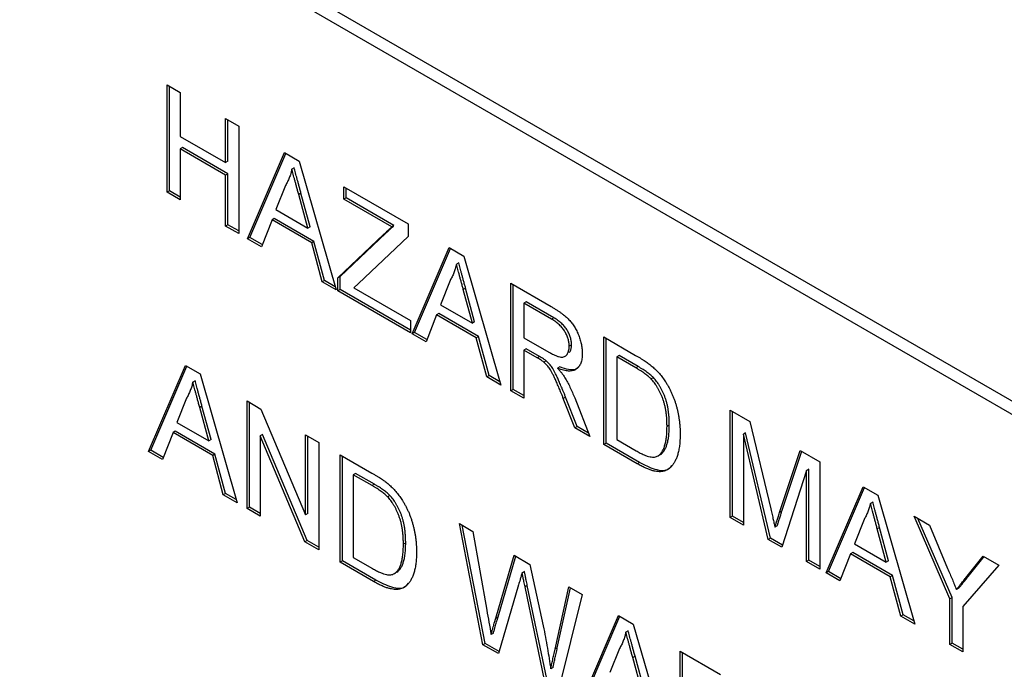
# Model space of a CAD drawing. Header units: millimetres. Extents: x 67 to 392, y 52 to 248.
# Tile 22 of 40: x 340 to 348, y 177 to 182. Entities that reach past the tile are written whole.
import ezdxf

# ---------------------------------------------------------------- set-up
doc = ezdxf.new("R2010")
doc.units = ezdxf.units.MM

msp = doc.modelspace()

# ---------------------------------------------------------------- linework, layer by layer
at = {"color": 7, "linetype": 'Continuous', "lineweight": 25}
for p, q in [((340.7872, 183.1825), (352.4615, 176.4431)), ((340.6974, 183.1307), (352.3717, 176.3912)), ((341.3037, 181.5455), (341.4061, 181.4864)), ((341.3037, 180.7066), (341.3037, 181.5455)), ((341.3217, 180.717), (341.3217, 181.5351)), ((341.4061, 181.4864), (341.4061, 181.1422)), ((341.76, 181.282), (341.8625, 181.2229)), ((341.76, 180.9379), (341.76, 181.282)), ((341.778, 180.9483), (341.778, 181.2717)), ((341.8625, 181.2229), (341.8625, 180.3841)), ((341.4061, 181.1422), (341.76, 180.9379)), ((341.4241, 181.0558), (341.4061, 181.0454)), ((341.4061, 181.0454), (341.4061, 180.6475)), ((341.76, 180.8411), (341.4061, 181.0454)), ((341.778, 180.8515), (341.4241, 181.0558)), ((341.9309, 180.3446), (342.2194, 181.0168)), ((341.9488, 180.3549), (342.2303, 181.0106)), ((342.2194, 181.0168), (342.3348, 180.9502)), ((341.778, 180.9483), (341.76, 180.9379)), ((342.2949, 180.8972), (342.2769, 180.8869)), ((342.3348, 180.9502), (342.6233, 179.9449)), ((341.778, 180.8515), (341.76, 180.8411)), ((341.76, 180.4432), (341.76, 180.8411)), ((341.778, 180.4536), (341.778, 180.8515)), ((342.2273, 180.7606), (342.1529, 180.5713)), ((342.682, 180.7498), (343.185, 180.4595)), ((342.682, 180.653), (342.682, 180.7498)), ((342.7, 180.6634), (342.7, 180.7394)), ((341.3217, 180.717), (341.3037, 180.7066)), ((341.4061, 180.6475), (341.3037, 180.7066)), ((341.4061, 180.6682), (341.3217, 180.717)), ((342.3483, 180.6997), (342.3303, 180.6893)), ((342.401, 180.428), (342.3303, 180.6893)), ((342.419, 180.4384), (342.3483, 180.6997)), ((342.7, 180.6634), (342.682, 180.653)), ((343.0565, 180.4368), (342.682, 180.653)), ((343.0744, 180.4472), (342.7, 180.6634)), ((342.1529, 180.5713), (342.401, 180.428)), ((342.1222, 180.4922), (342.0394, 180.2819)), ((342.1402, 180.5026), (342.1222, 180.4922)), ((342.4318, 180.3135), (342.1222, 180.4922)), ((342.4497, 180.3239), (342.1402, 180.5026)), ((341.778, 180.4536), (341.76, 180.4432)), ((341.8625, 180.3841), (341.76, 180.4432)), ((341.8625, 180.4048), (341.778, 180.4536)), ((342.419, 180.4384), (342.401, 180.428)), ((343.0744, 180.4472), (343.0565, 180.4368)), ((343.185, 180.4595), (343.185, 180.3627)), ((341.9488, 180.3549), (341.9309, 180.3446)), ((342.0394, 180.2819), (341.9309, 180.3446)), ((342.0461, 180.2988), (341.9488, 180.3549)), ((342.6355, 180.0386), (342.9932, 180.3771)), ((342.6534, 180.049), (343.0111, 180.3875)), ((343.185, 180.3627), (342.7969, 179.9954)), ((343.0111, 180.3875), (342.9932, 180.3771)), ((342.4497, 180.3239), (342.4318, 180.3135)), ((342.5144, 180.0077), (342.4318, 180.3135)), ((342.5324, 180.0181), (342.4497, 180.3239)), ((343.2161, 179.6026), (343.5047, 180.2749)), ((343.2341, 179.613), (343.5155, 180.2686)), ((343.5047, 180.2749), (343.6201, 180.2083)), ((343.6201, 180.2083), (343.9085, 179.2029)), ((343.5801, 180.1553), (343.5621, 180.1449)), ((342.6534, 180.049), (342.6355, 180.0386)), ((342.6355, 179.9378), (342.6355, 180.0386)), ((342.6534, 179.9482), (342.6534, 180.049)), ((342.5324, 180.0181), (342.5144, 180.0077)), ((342.6233, 179.9449), (342.5144, 180.0077)), ((342.6161, 179.9697), (342.5324, 180.0181)), ((342.7969, 179.9954), (342.7615, 179.9619)), ((342.7615, 179.9619), (343.2036, 179.7066)), ((343.5125, 180.0186), (343.4382, 179.8293)), ((343.6335, 179.9578), (343.6156, 179.9474)), ((343.7042, 179.6965), (343.6335, 179.9578)), ((343.9859, 179.9971), (344.3011, 179.8151)), ((343.9859, 179.1582), (343.9859, 179.9971)), ((344.0039, 179.1686), (344.0039, 179.9867)), ((342.6534, 179.9482), (342.6355, 179.9378)), ((343.2036, 179.6099), (342.6355, 179.9378)), ((343.2036, 179.6306), (342.6534, 179.9482)), ((343.6863, 179.6861), (343.6156, 179.9474)), ((343.4382, 179.8293), (343.6863, 179.6861)), ((344.1063, 179.8515), (344.0883, 179.8412)), ((344.3049, 179.7162), (344.0883, 179.8412)), ((344.0883, 179.8412), (344.0883, 179.5723)), ((344.3228, 179.7265), (344.1063, 179.8515)), ((343.4075, 179.7503), (343.3247, 179.54)), ((343.4254, 179.7606), (343.4075, 179.7503)), ((343.717, 179.5716), (343.4075, 179.7503)), ((343.7349, 179.582), (343.4254, 179.7606)), ((344.3228, 179.7265), (344.3049, 179.7162)), ((343.2036, 179.7066), (343.2036, 179.6099)), ((343.7042, 179.6965), (343.6863, 179.6861)), ((343.2341, 179.613), (343.2161, 179.6026)), ((343.3247, 179.54), (343.2161, 179.6026)), ((343.3313, 179.5569), (343.2341, 179.613)), ((343.7349, 179.582), (343.717, 179.5716)), ((343.7996, 179.2658), (343.717, 179.5716)), ((343.8176, 179.2761), (343.7349, 179.582)), ((344.0883, 179.5723), (344.2829, 179.46)), ((344.7123, 179.5777), (344.9607, 179.4343)), ((344.7123, 178.7389), (344.7123, 179.5777)), ((344.7303, 178.7492), (344.7303, 179.5674)), ((344.4602, 179.5153), (344.4422, 179.5049)), ((344.1063, 179.4859), (344.0883, 179.4755)), ((344.0883, 179.4755), (344.0883, 179.0991)), ((344.1933, 179.4149), (344.0883, 179.4755)), ((344.2112, 179.4253), (344.1063, 179.4859)), ((344.2112, 179.4253), (344.1933, 179.4149)), ((344.8327, 179.4322), (344.8148, 179.4218)), ((344.962, 179.3368), (344.8148, 179.4218)), ((344.8148, 179.4218), (344.8148, 178.7765)), ((344.98, 179.3472), (344.8327, 179.4322)), ((341.1579, 178.6837), (341.4464, 179.356)), ((341.1758, 178.6941), (341.4573, 179.3497)), ((341.4464, 179.356), (341.5618, 179.2894)), ((344.2617, 179.3923), (344.2438, 179.3819)), ((344.37, 179.3444), (344.352, 179.334)), ((344.98, 179.3472), (344.962, 179.3368)), ((341.5618, 179.2894), (341.8503, 178.284)), ((343.8176, 179.2761), (343.7996, 179.2658)), ((343.9085, 179.2029), (343.7996, 179.2658)), ((343.9014, 179.2278), (343.8176, 179.2761)), ((345.1001, 179.2605), (345.0821, 179.2502)), ((341.5219, 179.2364), (341.5039, 179.226)), ((344.0039, 179.1686), (343.9859, 179.1582)), ((344.0883, 179.0991), (343.9859, 179.1582)), ((344.0883, 179.1198), (344.0039, 179.1686)), ((344.4142, 179.1088), (344.3963, 179.0984)), ((344.5047, 178.8795), (344.4142, 179.1088)), ((341.4543, 179.0997), (341.3799, 178.9104)), ((341.5753, 179.0389), (341.5573, 179.0285)), ((341.646, 178.7776), (341.5753, 179.0389)), ((341.9277, 179.0782), (342.0359, 179.0157)), ((341.9277, 178.2393), (341.9277, 179.0782)), ((341.9456, 178.2497), (341.9456, 179.0678)), ((344.4868, 178.8691), (344.3963, 179.0984)), ((344.485, 179.1017), (344.6042, 178.8013)), ((341.6281, 178.7672), (341.5573, 179.0285)), ((342.0359, 179.0157), (342.384, 178.1888)), ((345.6995, 179.0078), (345.8533, 178.919)), ((345.6995, 178.169), (345.6995, 179.0078)), ((345.7175, 178.1793), (345.7175, 178.9975)), ((341.3799, 178.9104), (341.6281, 178.7672)), ((344.5047, 178.8795), (344.4868, 178.8691)), ((344.5935, 178.8282), (344.5047, 178.8795)), ((345.2239, 178.8901), (345.2059, 178.8797)), ((345.8533, 178.919), (346.016, 178.2365)), ((341.3492, 178.8314), (341.2664, 178.6211)), ((341.3672, 178.8417), (341.3492, 178.8314)), ((341.6588, 178.6527), (341.3492, 178.8314)), ((341.6767, 178.6631), (341.3672, 178.8417)), ((342.0481, 178.8165), (342.0301, 178.8061)), ((342.0301, 178.8061), (342.0301, 178.1802)), ((342.3782, 177.9792), (342.0301, 178.8061)), ((342.3962, 177.9896), (342.0481, 178.8165)), ((342.384, 178.8147), (342.4865, 178.7556)), ((342.384, 178.1888), (342.384, 178.8147)), ((342.402, 178.1992), (342.402, 178.8044)), ((344.6042, 178.8013), (344.4868, 178.8691)), ((345.8199, 178.83), (345.802, 178.8196)), ((345.802, 178.8196), (345.802, 178.1098)), ((345.9948, 177.9985), (345.802, 178.8196)), ((346.0127, 178.0089), (345.8199, 178.83)), ((341.646, 178.7776), (341.6281, 178.7672)), ((342.4865, 178.7556), (342.4865, 177.9167)), ((344.7303, 178.7492), (344.7123, 178.7389)), ((344.9725, 178.5887), (344.7123, 178.7389)), ((344.9905, 178.599), (344.7303, 178.7492)), ((344.8148, 178.7765), (344.9645, 178.6901)), ((341.1758, 178.6941), (341.1579, 178.6837)), ((341.2664, 178.6211), (341.1579, 178.6837)), ((341.2731, 178.638), (341.1758, 178.6941)), ((341.6767, 178.6631), (341.6588, 178.6527)), ((341.7414, 178.3469), (341.6588, 178.6527)), ((341.7594, 178.3572), (341.6767, 178.6631)), ((342.6541, 178.6588), (342.9025, 178.5154)), ((342.6541, 177.82), (342.6541, 178.6588)), ((342.6721, 177.8303), (342.6721, 178.6485)), ((345.154, 178.6607), (345.1361, 178.6504)), ((346.0844, 178.2071), (346.2452, 178.6928)), ((346.1024, 178.2174), (346.2574, 178.6858)), ((346.2452, 178.6928), (346.398, 178.6046)), ((344.9905, 178.599), (344.9725, 178.5887)), ((346.398, 178.6046), (346.398, 177.7657)), ((342.7745, 178.5133), (342.7566, 178.5029)), ((342.9038, 178.4179), (342.7566, 178.5029)), ((342.7566, 178.5029), (342.7566, 177.8576)), ((342.9218, 178.4282), (342.7745, 178.5133)), ((346.2956, 178.5347), (346.1017, 177.9368)), ((346.3135, 178.5451), (346.2956, 178.5347)), ((346.2956, 177.8249), (346.2956, 178.5347)), ((346.3135, 177.8353), (346.3135, 178.5451)), ((342.9218, 178.4282), (342.9038, 178.4179)), ((341.7594, 178.3572), (341.7414, 178.3469)), ((341.8503, 178.284), (341.7414, 178.3469)), ((341.8431, 178.3089), (341.7594, 178.3572)), ((343.0418, 178.3416), (343.0239, 178.3313)), ((346.4478, 177.737), (346.7363, 178.4093)), ((346.4657, 177.7474), (346.7472, 178.403)), ((346.7363, 178.4093), (346.8517, 178.3427)), ((346.8517, 178.3427), (347.1402, 177.3373)), ((346.8118, 178.2897), (346.7938, 178.2793)), ((341.9456, 178.2497), (341.9277, 178.2393)), ((342.0301, 178.1802), (341.9277, 178.2393)), ((342.0301, 178.2009), (341.9456, 178.2497)), ((342.402, 178.1992), (342.384, 178.1888)), ((346.1024, 178.2174), (346.0844, 178.2071)), ((343.5854, 178.1212), (343.6911, 178.0602)), ((343.7688, 177.1765), (343.5854, 178.1212)), ((343.7867, 177.1869), (343.6079, 178.1082)), ((345.7175, 178.1793), (345.6995, 178.169)), ((345.802, 178.1098), (345.6995, 178.169)), ((345.802, 178.1306), (345.7175, 178.1793)), ((346.7442, 178.153), (346.6698, 177.9637)), ((347.1348, 178.1793), (347.2559, 178.1094)), ((347.4142, 177.5345), (347.1348, 178.1793)), ((347.4321, 177.5449), (347.1647, 178.162)), ((347.2559, 178.1094), (347.3969, 177.7716)), ((343.6911, 178.0602), (343.7989, 177.4463)), ((346.0667, 178.1048), (346.0488, 178.0944)), ((346.8652, 178.0922), (346.8472, 178.0818)), ((346.918, 177.8205), (346.8472, 178.0818)), ((346.9359, 177.8309), (346.8652, 178.0922)), ((342.3962, 177.9896), (342.3782, 177.9792)), ((342.4865, 177.9167), (342.3782, 177.9792)), ((342.4865, 177.9375), (342.3962, 177.9896)), ((343.1657, 177.9712), (343.1477, 177.9608)), ((346.0127, 178.0089), (345.9948, 177.9985)), ((346.1017, 177.9368), (345.9948, 177.9985)), ((346.1074, 177.9543), (346.0127, 178.0089)), ((346.6698, 177.9637), (346.918, 177.8205)), ((346.6391, 177.8847), (346.5563, 177.6743)), ((346.6571, 177.895), (346.6391, 177.8847)), ((346.9487, 177.706), (346.6391, 177.8847)), ((346.9666, 177.7163), (346.6571, 177.895)), ((342.6721, 177.8303), (342.6541, 177.82)), ((342.9143, 177.6698), (342.6541, 177.82)), ((342.9323, 177.6801), (342.6721, 177.8303)), ((342.7566, 177.8576), (342.9063, 177.7712)), ((343.8696, 177.3846), (344.0131, 177.8743)), ((343.8876, 177.395), (344.0259, 177.8669)), ((344.0131, 177.8743), (344.1362, 177.8032)), ((344.1362, 177.8032), (344.2401, 177.323)), ((346.3135, 177.8353), (346.2956, 177.8249)), ((346.398, 177.7657), (346.2956, 177.8249)), ((346.398, 177.7865), (346.3135, 177.8353)), ((346.9359, 177.8309), (346.918, 177.8205)), ((347.5395, 177.6988), (347.6748, 177.8675)), ((347.5574, 177.7092), (347.6814, 177.8637)), ((347.6748, 177.8675), (347.796, 177.7976)), ((343.0958, 177.7418), (343.0779, 177.7315)), ((344.0923, 177.748), (344.0744, 177.7376)), ((346.4657, 177.7474), (346.4478, 177.737)), ((346.5563, 177.6743), (346.4478, 177.737)), ((346.563, 177.6912), (346.4657, 177.7474)), ((347.796, 177.7976), (347.5166, 177.4754)), ((342.9323, 177.6801), (342.9143, 177.6698)), ((346.9666, 177.7163), (346.9487, 177.706)), ((347.0313, 177.4002), (346.9487, 177.706)), ((347.0493, 177.4105), (346.9666, 177.7163)), ((347.5574, 177.7092), (347.5395, 177.6988)), ((344.0469, 177.6436), (343.8896, 177.1068)), ((344.1152, 177.6383), (344.0972, 177.628)), ((344.2493, 176.8991), (344.0972, 177.628)), ((344.2672, 176.9095), (344.1152, 177.6383)), ((344.3316, 177.1419), (344.4389, 177.6285)), ((344.3496, 177.1523), (344.4528, 177.6205)), ((344.4389, 177.6285), (344.5447, 177.5674)), ((347.4835, 177.6174), (347.4655, 177.607)), ((344.5447, 177.5674), (344.3616, 176.8342)), ((347.4321, 177.5449), (347.4142, 177.5345)), ((347.4142, 177.1791), (347.4142, 177.5345)), ((347.4321, 177.1895), (347.4321, 177.5449)), ((347.5166, 177.4754), (347.5166, 177.12)), ((343.8876, 177.395), (343.8696, 177.3846)), ((344.5386, 176.7321), (344.8271, 177.4044)), ((344.5565, 176.7425), (344.838, 177.3981)), ((344.8271, 177.4044), (344.9425, 177.3377)), ((347.0493, 177.4105), (347.0313, 177.4002)), ((347.1402, 177.3373), (347.0313, 177.4002)), ((347.133, 177.3622), (347.0493, 177.4105)), ((343.8502, 177.2675), (343.8322, 177.2571)), ((344.9026, 177.2848), (344.8846, 177.2744)), ((344.9425, 177.3377), (345.231, 176.3324)), ((343.7867, 177.1869), (343.7688, 177.1765)), ((343.8948, 177.1245), (343.7867, 177.1869)), ((347.4321, 177.1895), (347.4142, 177.1791)), ((347.5166, 177.1407), (347.4321, 177.1895)), ((343.8896, 177.1068), (343.7688, 177.1765)), ((344.3496, 177.1523), (344.3316, 177.1419)), ((344.835, 177.1481), (344.7606, 176.9588)), ((345.3084, 177.1266), (345.6236, 176.9446)), ((345.3084, 176.2877), (345.3084, 177.1266)), ((345.3263, 176.2981), (345.3263, 177.1162)), ((347.5166, 177.12), (347.4142, 177.1791)), ((344.956, 177.0872), (344.938, 177.0769)), ((345.0087, 176.8156), (344.938, 177.0769)), ((345.0267, 176.8259), (344.956, 177.0872)), ((344.3158, 176.9987), (344.2979, 176.9883))]:
    msp.add_line(p, q, dxfattribs=at)
msp.add_arc((341.749, 177.101), 1.9517, 182.60548, 237.39452, dxfattribs=at)
for points, knots in [([(342.2769, 180.8869), (342.2741, 180.8752), (342.2686, 180.8518), (342.2569, 180.8195), (342.2436, 180.7886), (342.2327, 180.77), (342.2273, 180.7606)], [0, 0, 0, 0, 0.247294, 0.495608, 0.746359, 1, 1, 1, 1]), ([(342.3303, 180.6893), (342.3276, 180.6994), (342.3223, 180.7191), (342.3144, 180.7479), (342.3072, 180.775), (342.3002, 180.8005), (342.2938, 180.8244), (342.2879, 180.8466), (342.2821, 180.8673), (342.2786, 180.8805), (342.2769, 180.8869)], [0, 0, 0, 0, 0.1531481, 0.2994335, 0.4364264, 0.5656706, 0.6865083, 0.7992685, 0.9033947, 1, 1, 1, 1]), ([(342.3483, 180.6997), (342.3456, 180.7098), (342.3403, 180.7295), (342.3324, 180.7583), (342.3252, 180.7854), (342.3181, 180.8109), (342.3117, 180.8348), (342.3059, 180.857), (342.3001, 180.8777), (342.2966, 180.8909), (342.2949, 180.8972)], [0, 0, 0, 0, 0.1531481, 0.2994335, 0.4364264, 0.5656706, 0.6865083, 0.7992685, 0.9033947, 1, 1, 1, 1]), ([(342.9932, 180.3771), (342.9992, 180.3828), (343.0109, 180.3936), (343.0274, 180.4095), (343.0426, 180.4235), (343.052, 180.4326), (343.0565, 180.4368)], [0, 0, 0, 0, 0.28663, 0.549623, 0.787605, 1, 1, 1, 1]), ([(343.0111, 180.3875), (343.0172, 180.3931), (343.0289, 180.404), (343.0453, 180.4199), (343.0605, 180.4339), (343.07, 180.4429), (343.0744, 180.4472)], [0, 0, 0, 0, 0.28663, 0.549623, 0.787605, 1, 1, 1, 1]), ([(343.5621, 180.1449), (343.5594, 180.1332), (343.5538, 180.1099), (343.5421, 180.0776), (343.5288, 180.0467), (343.518, 180.028), (343.5125, 180.0186)], [0, 0, 0, 0, 0.247294, 0.495608, 0.746359, 1, 1, 1, 1]), ([(343.6156, 179.9474), (343.6128, 179.9575), (343.6076, 179.9772), (343.5997, 180.0059), (343.5925, 180.0331), (343.5854, 180.0586), (343.579, 180.0825), (343.5731, 180.1047), (343.5673, 180.1254), (343.5638, 180.1386), (343.5621, 180.1449)], [0, 0, 0, 0, 0.1531481, 0.2994335, 0.4364264, 0.5656706, 0.6865083, 0.7992685, 0.9033947, 1, 1, 1, 1]), ([(343.6335, 179.9578), (343.6308, 179.9678), (343.6255, 179.9876), (343.6176, 180.0163), (343.6104, 180.0435), (343.6034, 180.069), (343.597, 180.0928), (343.5911, 180.1151), (343.5853, 180.1357), (343.5818, 180.1489), (343.5801, 180.1553)], [0, 0, 0, 0, 0.1531481, 0.2994335, 0.4364264, 0.5656706, 0.6865083, 0.7992685, 0.9033947, 1, 1, 1, 1]), ([(344.3011, 179.8151), (344.3085, 179.8108), (344.3229, 179.8024), (344.3437, 179.7894), (344.3632, 179.7762), (344.3812, 179.7636), (344.398, 179.7507), (344.4133, 179.738), (344.4274, 179.7254), (344.4401, 179.7128), (344.4519, 179.7), (344.4629, 179.6862), (344.4734, 179.672), (344.4831, 179.6569), (344.4923, 179.6411), (344.501, 179.6246), (344.509, 179.6074), (344.5188, 179.5836), (344.5293, 179.5535), (344.5381, 179.5176), (344.5438, 179.4821), (344.5444, 179.4597), (344.5447, 179.4483)], [0, 0, 0, 0, 0.062113, 0.120212, 0.174385, 0.225444, 0.272358, 0.316388, 0.356869, 0.393978, 0.429589, 0.464683, 0.500036, 0.535483, 0.571363, 0.607909, 0.645662, 0.684517, 0.762579, 0.840497, 0.919073, 1, 1, 1, 1]), ([(344.4602, 179.5153), (344.4601, 179.5201), (344.4598, 179.5295), (344.4584, 179.5438), (344.4557, 179.5582), (344.4522, 179.5725), (344.4474, 179.5869), (344.4417, 179.6011), (344.435, 179.6153), (344.4272, 179.6294), (344.4184, 179.6433), (344.4082, 179.6567), (344.3969, 179.6697), (344.3844, 179.682), (344.3707, 179.694), (344.3558, 179.7054), (344.3397, 179.7166), (344.3286, 179.7232), (344.3228, 179.7265)], [0, 0, 0, 0, 0.060326, 0.11816, 0.174187, 0.229539, 0.28345, 0.337827, 0.392632, 0.448466, 0.505965, 0.565059, 0.626654, 0.692232, 0.761131, 0.83531, 0.915326, 1, 1, 1, 1]), ([(344.4422, 179.5049), (344.4421, 179.5097), (344.4418, 179.5191), (344.4405, 179.5334), (344.4378, 179.5479), (344.4342, 179.5622), (344.4294, 179.5765), (344.4238, 179.5907), (344.417, 179.6049), (344.4093, 179.619), (344.4004, 179.6329), (344.3903, 179.6464), (344.3789, 179.6593), (344.3664, 179.6717), (344.3527, 179.6837), (344.3378, 179.695), (344.3217, 179.7062), (344.3106, 179.7128), (344.3049, 179.7162)], [0, 0, 0, 0, 0.060326, 0.11816, 0.174187, 0.229539, 0.28345, 0.337827, 0.392632, 0.448466, 0.505965, 0.565059, 0.626654, 0.692232, 0.761131, 0.83531, 0.915326, 1, 1, 1, 1]), ([(344.2829, 179.46), (344.2927, 179.4545), (344.3109, 179.4443), (344.3364, 179.4324), (344.3581, 179.4243), (344.3765, 179.4202), (344.392, 179.4204), (344.4054, 179.4236), (344.4166, 179.431), (344.4259, 179.4413), (344.4331, 179.4542), (344.4383, 179.4693), (344.4417, 179.486), (344.4421, 179.4986), (344.4422, 179.5049)], [0, 0, 0, 0, 0.1288603, 0.2408922, 0.3380442, 0.4201205, 0.4940585, 0.5660948, 0.636805, 0.7091484, 0.7819418, 0.8542853, 0.9261704, 1, 1, 1, 1]), ([(344.4432, 179.4568), (344.4458, 179.4592), (344.4586, 179.4711), (344.4595, 179.4957), (344.4602, 179.5153)], [0, 0, 0, 0, 0.204419, 1, 1, 1, 1]), ([(344.2438, 179.3819), (344.2408, 179.3842), (344.2341, 179.3895), (344.2226, 179.3971), (344.2087, 179.406), (344.1987, 179.4118), (344.1933, 179.4149)], [0, 0, 0, 0, 0.177495, 0.405226, 0.678388, 1, 1, 1, 1]), ([(344.2617, 179.3923), (344.2588, 179.3946), (344.252, 179.3999), (344.2406, 179.4074), (344.2267, 179.4164), (344.2167, 179.4222), (344.2112, 179.4253)], [0, 0, 0, 0, 0.177495, 0.405226, 0.678388, 1, 1, 1, 1]), ([(344.5447, 179.4483), (344.5445, 179.4412), (344.5443, 179.4272), (344.5421, 179.4076), (344.5382, 179.39), (344.5332, 179.3737), (344.5264, 179.3595), (344.5185, 179.3466), (344.5087, 179.3359), (344.4977, 179.3266), (344.4851, 179.3193), (344.4708, 179.3145), (344.4549, 179.3119), (344.4374, 179.3119), (344.4184, 179.3137), (344.3977, 179.3182), (344.3754, 179.325), (344.36, 179.331), (344.352, 179.334)], [0, 0, 0, 0, 0.061413, 0.121295, 0.179224, 0.235938, 0.292217, 0.348197, 0.404445, 0.462026, 0.520334, 0.580383, 0.641826, 0.706363, 0.773851, 0.845266, 0.920155, 1, 1, 1, 1]), ([(344.9607, 179.4343), (344.9675, 179.4304), (344.9807, 179.4227), (344.9999, 179.4112), (345.0178, 179.3998), (345.0345, 179.3889), (345.0499, 179.3782), (345.0641, 179.3681), (345.0771, 179.3581), (345.0852, 179.3514), (345.0891, 179.3481)], [0, 0, 0, 0, 0.157891, 0.306794, 0.445674, 0.57568, 0.694631, 0.805978, 0.907764, 1, 1, 1, 1]), ([(344.3963, 179.0984), (344.393, 179.1065), (344.3867, 179.1222), (344.3776, 179.1451), (344.3687, 179.1664), (344.3604, 179.1865), (344.3524, 179.2051), (344.3448, 179.2224), (344.3378, 179.2383), (344.3292, 179.2572), (344.3191, 179.2783), (344.3074, 179.3009), (344.2962, 179.3199), (344.2824, 179.3402), (344.2653, 179.3616), (344.2508, 179.3753), (344.2438, 179.3819)], [0, 0, 0, 0, 0.080781, 0.156541, 0.227935, 0.29431, 0.356868, 0.414759, 0.467641, 0.516748, 0.60473, 0.681571, 0.74811, 0.804941, 0.905406, 1, 1, 1, 1]), ([(344.4142, 179.1088), (344.411, 179.1169), (344.4047, 179.1326), (344.3955, 179.1554), (344.3866, 179.1768), (344.3783, 179.1968), (344.3704, 179.2155), (344.3628, 179.2327), (344.3558, 179.2487), (344.3471, 179.2675), (344.3371, 179.2887), (344.3253, 179.3112), (344.3141, 179.3303), (344.3003, 179.3506), (344.2833, 179.372), (344.2688, 179.3857), (344.2617, 179.3923)], [0, 0, 0, 0, 0.080781, 0.156541, 0.227935, 0.29431, 0.356868, 0.414759, 0.467641, 0.516748, 0.60473, 0.681571, 0.74811, 0.804941, 0.905406, 1, 1, 1, 1]), ([(344.5249, 179.3544), (344.5152, 179.3436), (344.4803, 179.3043), (344.4163, 179.3276), (344.37, 179.3444)], [0, 0, 0, 0, 0.276368, 1, 1, 1, 1]), ([(345.0821, 179.2502), (345.0788, 179.2535), (345.0717, 179.2606), (345.0602, 179.2706), (345.0473, 179.2811), (345.033, 179.2915), (345.0173, 179.3027), (345.0001, 179.3139), (344.9815, 179.3253), (344.9687, 179.3329), (344.962, 179.3368)], [0, 0, 0, 0, 0.087425, 0.185248, 0.292738, 0.411206, 0.541246, 0.682781, 0.836034, 1, 1, 1, 1]), ([(345.1001, 179.2605), (345.0967, 179.2639), (345.0897, 179.2709), (345.0781, 179.2809), (345.0653, 179.2915), (345.051, 179.3019), (345.0353, 179.3131), (345.0181, 179.3243), (344.9995, 179.3356), (344.9866, 179.3432), (344.98, 179.3472)], [0, 0, 0, 0, 0.087425, 0.185248, 0.292738, 0.411206, 0.541246, 0.682781, 0.836034, 1, 1, 1, 1]), ([(345.0891, 179.3481), (345.0991, 179.3393), (345.1188, 179.322), (345.1466, 179.2925), (345.1721, 179.261), (345.1872, 179.2384), (345.1947, 179.2272)], [0, 0, 0, 0, 0.261195, 0.513143, 0.757809, 1, 1, 1, 1]), ([(344.352, 179.334), (344.3579, 179.3272), (344.369, 179.3144), (344.3844, 179.2953), (344.3974, 179.2774), (344.4049, 179.2656), (344.4085, 179.2601)], [0, 0, 0, 0, 0.293076, 0.556562, 0.791914, 1, 1, 1, 1]), ([(344.4085, 179.2601), (344.4153, 179.2484), (344.4294, 179.2243), (344.4489, 179.1859), (344.4677, 179.1448), (344.4791, 179.1163), (344.485, 179.1017)], [0, 0, 0, 0, 0.229528, 0.471466, 0.728186, 1, 1, 1, 1]), ([(345.2239, 178.8901), (345.2238, 178.9009), (345.2235, 178.9218), (345.222, 178.953), (345.219, 178.9831), (345.2152, 179.0117), (345.2101, 179.0392), (345.2041, 179.0654), (345.1966, 179.0904), (345.1881, 179.1142), (345.1788, 179.1366), (345.169, 179.1579), (345.1589, 179.178), (345.148, 179.1969), (345.1368, 179.2147), (345.1251, 179.2313), (345.1129, 179.2467), (345.1043, 179.2559), (345.1001, 179.2605)], [0, 0, 0, 0, 0.091258, 0.177402, 0.258694, 0.334791, 0.406045, 0.473581, 0.537187, 0.597012, 0.654533, 0.709286, 0.761518, 0.811848, 0.860604, 0.907806, 0.954259, 1, 1, 1, 1]), ([(341.5039, 179.226), (341.5011, 179.2143), (341.4956, 179.1909), (341.4839, 179.1587), (341.4706, 179.1278), (341.4598, 179.1091), (341.4543, 179.0997)], [0, 0, 0, 0, 0.247294, 0.495608, 0.746359, 1, 1, 1, 1]), ([(341.5573, 179.0285), (341.5546, 179.0386), (341.5493, 179.0583), (341.5414, 179.087), (341.5342, 179.1142), (341.5272, 179.1397), (341.5208, 179.1636), (341.5149, 179.1858), (341.5091, 179.2065), (341.5056, 179.2197), (341.5039, 179.226)], [0, 0, 0, 0, 0.153148, 0.299433, 0.436426, 0.565671, 0.686508, 0.799269, 0.903395, 1, 1, 1, 1]), ([(341.5753, 179.0389), (341.5726, 179.0489), (341.5673, 179.0687), (341.5594, 179.0974), (341.5522, 179.1245), (341.5451, 179.1501), (341.5388, 179.1739), (341.5329, 179.1962), (341.5271, 179.2168), (341.5236, 179.23), (341.5219, 179.2364)], [0, 0, 0, 0, 0.153148, 0.299433, 0.436426, 0.565671, 0.686508, 0.799269, 0.903395, 1, 1, 1, 1]), ([(345.2059, 178.8797), (345.2058, 178.8905), (345.2056, 178.9115), (345.2041, 178.9426), (345.2011, 178.9727), (345.1973, 179.0014), (345.1921, 179.0288), (345.1862, 179.055), (345.1787, 179.08), (345.1702, 179.1038), (345.1608, 179.1263), (345.1511, 179.1476), (345.1409, 179.1677), (345.1301, 179.1865), (345.1189, 179.2043), (345.1072, 179.2209), (345.0949, 179.2363), (345.0864, 179.2456), (345.0821, 179.2502)], [0, 0, 0, 0, 0.091258, 0.177402, 0.258694, 0.334791, 0.406045, 0.473581, 0.537187, 0.597012, 0.654533, 0.709286, 0.761518, 0.811848, 0.860604, 0.907806, 0.954259, 1, 1, 1, 1]), ([(345.1947, 179.2272), (345.1994, 179.2197), (345.2088, 179.2048), (345.2216, 179.1817), (345.2336, 179.1583), (345.2449, 179.1344), (345.255, 179.1101), (345.2644, 179.0853), (345.2726, 179.0601), (345.2802, 179.0344), (345.2869, 179.0083), (345.2925, 178.9821), (345.2976, 178.9554), (345.3014, 178.9286), (345.3047, 178.9014), (345.3068, 178.874), (345.3081, 178.8464), (345.3083, 178.828), (345.3084, 178.8187)], [0, 0, 0, 0, 0.0568123, 0.1138818, 0.1705331, 0.2275474, 0.2853527, 0.3437011, 0.4030002, 0.4638421, 0.5258155, 0.588967, 0.6532705, 0.7190966, 0.7867486, 0.8557883, 0.9268358, 1, 1, 1, 1]), ([(345.1361, 178.6504), (345.1414, 178.6543), (345.1524, 178.6625), (345.1662, 178.68), (345.1781, 178.7017), (345.1881, 178.728), (345.1963, 178.7587), (345.2018, 178.7946), (345.2053, 178.8351), (345.2057, 178.8645), (345.2059, 178.8797)], [0, 0, 0, 0, 0.097773, 0.20086, 0.310441, 0.427816, 0.555168, 0.691834, 0.840089, 1, 1, 1, 1]), ([(345.154, 178.6607), (345.1594, 178.6647), (345.1704, 178.6729), (345.1841, 178.6904), (345.1961, 178.712), (345.2061, 178.7383), (345.2143, 178.769), (345.2197, 178.805), (345.2233, 178.8455), (345.2237, 178.8749), (345.2239, 178.8901)], [0, 0, 0, 0, 0.097773, 0.20086, 0.310441, 0.427816, 0.555168, 0.691834, 0.840089, 1, 1, 1, 1]), ([(345.3084, 178.8187), (345.3082, 178.8034), (345.3078, 178.7735), (345.304, 178.7319), (345.2982, 178.6941), (345.2898, 178.6607), (345.2794, 178.6315), (345.268, 178.6057), (345.2549, 178.5842), (345.2406, 178.5665), (345.2252, 178.5524), (345.2091, 178.5414), (345.1922, 178.5333), (345.1746, 178.5279), (345.1554, 178.526), (345.1348, 178.5262), (345.1122, 178.53), (345.0879, 178.5358), (345.0616, 178.5449), (345.0336, 178.5565), (345.0036, 178.5711), (344.9831, 178.5827), (344.9725, 178.5887)], [0, 0, 0, 0, 0.070538, 0.137265, 0.200472, 0.260573, 0.317203, 0.370006, 0.419824, 0.466241, 0.510134, 0.552081, 0.591863, 0.630336, 0.668716, 0.708706, 0.750896, 0.795285, 0.84198, 0.891765, 0.944294, 1, 1, 1, 1]), ([(344.9645, 178.6901), (344.9754, 178.684), (344.9961, 178.6724), (345.0252, 178.6583), (345.0507, 178.6484), (345.0727, 178.6424), (345.0918, 178.6401), (345.1086, 178.6407), (345.1235, 178.6437), (345.132, 178.6482), (345.1361, 178.6504)], [0, 0, 0, 0, 0.177956, 0.336653, 0.476122, 0.597334, 0.707007, 0.80993, 0.907088, 1, 1, 1, 1]), ([(345.241, 178.5746), (345.2356, 178.5657), (345.2108, 178.5253), (345.1133, 178.5363), (345.0315, 178.5781), (344.9905, 178.599)], [0, 0, 0, 0, 0.1227004, 0.5595412, 1, 1, 1, 1]), ([(342.9025, 178.5154), (342.9093, 178.5115), (342.9225, 178.5038), (342.9417, 178.4923), (342.9596, 178.4809), (342.9763, 178.47), (342.9917, 178.4593), (343.0059, 178.4492), (343.0188, 178.4392), (343.027, 178.4325), (343.0309, 178.4292)], [0, 0, 0, 0, 0.157891, 0.3067943, 0.4456742, 0.5756804, 0.6946315, 0.8059778, 0.9077644, 1, 1, 1, 1]), ([(343.0239, 178.3313), (343.0205, 178.3346), (343.0135, 178.3417), (343.002, 178.3517), (342.9891, 178.3622), (342.9748, 178.3726), (342.9591, 178.3838), (342.9419, 178.395), (342.9233, 178.4064), (342.9105, 178.414), (342.9038, 178.4179)], [0, 0, 0, 0, 0.087425, 0.185248, 0.292738, 0.411206, 0.541246, 0.682781, 0.836034, 1, 1, 1, 1]), ([(343.0418, 178.3416), (343.0385, 178.345), (343.0314, 178.352), (343.0199, 178.362), (343.0071, 178.3726), (342.9928, 178.383), (342.9771, 178.3942), (342.9599, 178.4054), (342.9413, 178.4167), (342.9284, 178.4243), (342.9218, 178.4282)], [0, 0, 0, 0, 0.087425, 0.185248, 0.292738, 0.411206, 0.541246, 0.682781, 0.836034, 1, 1, 1, 1]), ([(343.0309, 178.4292), (343.0409, 178.4204), (343.0606, 178.4031), (343.0883, 178.3736), (343.1138, 178.3421), (343.129, 178.3195), (343.1365, 178.3083)], [0, 0, 0, 0, 0.261195, 0.513143, 0.757809, 1, 1, 1, 1]), ([(343.1657, 177.9712), (343.1655, 177.982), (343.1653, 178.0029), (343.1638, 178.0341), (343.1608, 178.0642), (343.157, 178.0928), (343.1518, 178.1203), (343.1459, 178.1465), (343.1384, 178.1715), (343.1299, 178.1953), (343.1206, 178.2177), (343.1108, 178.239), (343.1006, 178.2591), (343.0898, 178.278), (343.0786, 178.2958), (343.0669, 178.3124), (343.0547, 178.3278), (343.0461, 178.337), (343.0418, 178.3416)], [0, 0, 0, 0, 0.091258, 0.177402, 0.258694, 0.334791, 0.406045, 0.473581, 0.537187, 0.597012, 0.654533, 0.709286, 0.761518, 0.811848, 0.860604, 0.907806, 0.954259, 1, 1, 1, 1]), ([(343.1477, 177.9608), (343.1476, 177.9716), (343.1473, 177.9925), (343.1458, 178.0237), (343.1429, 178.0538), (343.1391, 178.0825), (343.1339, 178.1099), (343.1279, 178.1361), (343.1205, 178.1611), (343.1119, 178.1849), (343.1026, 178.2074), (343.0929, 178.2287), (343.0827, 178.2488), (343.0718, 178.2676), (343.0607, 178.2854), (343.0489, 178.302), (343.0367, 178.3174), (343.0281, 178.3267), (343.0239, 178.3313)], [0, 0, 0, 0, 0.091258, 0.177402, 0.258694, 0.334791, 0.406045, 0.473581, 0.537187, 0.597012, 0.654533, 0.709286, 0.761518, 0.811848, 0.860604, 0.907806, 0.954259, 1, 1, 1, 1]), ([(343.1365, 178.3083), (343.1412, 178.3008), (343.1505, 178.2859), (343.1634, 178.2628), (343.1753, 178.2394), (343.1867, 178.2155), (343.1968, 178.1912), (343.2062, 178.1664), (343.2144, 178.1412), (343.222, 178.1155), (343.2287, 178.0894), (343.2343, 178.0632), (343.2394, 178.0365), (343.2431, 178.0097), (343.2465, 177.9825), (343.2486, 177.9551), (343.2499, 177.9275), (343.2501, 177.9091), (343.2502, 177.8998)], [0, 0, 0, 0, 0.056812, 0.113882, 0.170533, 0.227547, 0.285353, 0.343701, 0.403, 0.463842, 0.525815, 0.588967, 0.653271, 0.719097, 0.786749, 0.855788, 0.926836, 1, 1, 1, 1]), ([(346.7938, 178.2793), (346.791, 178.2676), (346.7855, 178.2442), (346.7738, 178.212), (346.7605, 178.181), (346.7497, 178.1624), (346.7442, 178.153)], [0, 0, 0, 0, 0.247294, 0.495608, 0.746359, 1, 1, 1, 1]), ([(346.8472, 178.0818), (346.8445, 178.0919), (346.8392, 178.1116), (346.8313, 178.1403), (346.8241, 178.1675), (346.8171, 178.193), (346.8107, 178.2169), (346.8048, 178.2391), (346.799, 178.2598), (346.7955, 178.273), (346.7938, 178.2793)], [0, 0, 0, 0, 0.153148, 0.299433, 0.436426, 0.565671, 0.686508, 0.799269, 0.903395, 1, 1, 1, 1]), ([(346.8652, 178.0922), (346.8625, 178.1022), (346.8572, 178.1219), (346.8493, 178.1507), (346.8421, 178.1778), (346.835, 178.2034), (346.8287, 178.2272), (346.8228, 178.2494), (346.817, 178.2701), (346.8135, 178.2833), (346.8118, 178.2897)], [0, 0, 0, 0, 0.153148, 0.299433, 0.436426, 0.565671, 0.686508, 0.799269, 0.903395, 1, 1, 1, 1]), ([(346.016, 178.2365), (346.0178, 178.2288), (346.0213, 178.2139), (346.0264, 178.1923), (346.0311, 178.1723), (346.0353, 178.1538), (346.0392, 178.1368), (346.0427, 178.1214), (346.0459, 178.1074), (346.0479, 178.0986), (346.0488, 178.0944)], [0, 0, 0, 0, 0.162526, 0.314315, 0.454978, 0.584519, 0.704567, 0.813495, 0.911681, 1, 1, 1, 1]), ([(346.0488, 178.0944), (346.0498, 178.0978), (346.0519, 178.105), (346.0554, 178.1163), (346.0592, 178.1289), (346.0636, 178.1422), (346.0683, 178.1568), (346.0731, 178.1727), (346.0788, 178.1894), (346.0825, 178.2011), (346.0844, 178.2071)], [0, 0, 0, 0, 0.089205, 0.189833, 0.299233, 0.419261, 0.549207, 0.689074, 0.839579, 1, 1, 1, 1]), ([(346.0667, 178.1048), (346.0677, 178.1082), (346.0699, 178.1154), (346.0734, 178.1267), (346.0771, 178.1393), (346.0816, 178.1526), (346.0862, 178.1672), (346.0911, 178.1831), (346.0967, 178.1998), (346.1005, 178.2114), (346.1024, 178.2174)], [0, 0, 0, 0, 0.089205, 0.189833, 0.299233, 0.419261, 0.549207, 0.689074, 0.839579, 1, 1, 1, 1]), ([(343.0779, 177.7315), (343.0832, 177.7354), (343.0942, 177.7436), (343.1079, 177.7611), (343.1199, 177.7828), (343.1299, 177.8091), (343.1381, 177.8398), (343.1435, 177.8757), (343.1471, 177.9162), (343.1475, 177.9456), (343.1477, 177.9608)], [0, 0, 0, 0, 0.097773, 0.20086, 0.310441, 0.427816, 0.555168, 0.691834, 0.840089, 1, 1, 1, 1]), ([(343.0958, 177.7418), (343.1012, 177.7458), (343.1122, 177.754), (343.1259, 177.7715), (343.1379, 177.7931), (343.1478, 177.8194), (343.156, 177.8501), (343.1615, 177.8861), (343.1651, 177.9266), (343.1655, 177.956), (343.1657, 177.9712)], [0, 0, 0, 0, 0.097773, 0.20086, 0.310441, 0.427816, 0.555168, 0.691834, 0.840089, 1, 1, 1, 1]), ([(343.2502, 177.8998), (343.25, 177.8845), (343.2496, 177.8546), (343.2458, 177.813), (343.24, 177.7752), (343.2316, 177.7418), (343.2211, 177.7126), (343.2098, 177.6868), (343.1967, 177.6653), (343.1823, 177.6476), (343.167, 177.6335), (343.1509, 177.6225), (343.134, 177.6144), (343.1164, 177.609), (343.0972, 177.6071), (343.0766, 177.6073), (343.054, 177.6111), (343.0296, 177.6169), (343.0034, 177.626), (342.9754, 177.6376), (342.9454, 177.6522), (342.9249, 177.6638), (342.9143, 177.6698)], [0, 0, 0, 0, 0.070538, 0.137265, 0.200472, 0.260573, 0.317203, 0.370006, 0.419824, 0.466241, 0.510134, 0.552081, 0.591863, 0.630336, 0.668716, 0.708706, 0.750896, 0.795285, 0.84198, 0.891765, 0.944294, 1, 1, 1, 1]), ([(342.9063, 177.7712), (342.9172, 177.7651), (342.9379, 177.7535), (342.967, 177.7394), (342.9924, 177.7295), (343.0144, 177.7235), (343.0335, 177.7212), (343.0504, 177.7217), (343.0653, 177.7248), (343.0737, 177.7293), (343.0779, 177.7315)], [0, 0, 0, 0, 0.177956, 0.336653, 0.476122, 0.597334, 0.707007, 0.80993, 0.907088, 1, 1, 1, 1]), ([(344.0744, 177.7376), (344.0717, 177.7282), (344.0666, 177.7103), (344.0591, 177.6855), (344.0527, 177.6634), (344.0487, 177.6498), (344.0469, 177.6436)], [0, 0, 0, 0, 0.299433, 0.56578, 0.799637, 1, 1, 1, 1]), ([(344.0972, 177.628), (344.0957, 177.6351), (344.0929, 177.6487), (344.0888, 177.6679), (344.0853, 177.685), (344.0822, 177.6998), (344.0796, 177.7124), (344.0774, 177.7228), (344.0757, 177.7309), (344.0748, 177.7356), (344.0744, 177.7376)], [0, 0, 0, 0, 0.195283, 0.371406, 0.526305, 0.662045, 0.777003, 0.871182, 0.9462, 1, 1, 1, 1]), ([(344.1152, 177.6383), (344.1137, 177.6455), (344.1108, 177.659), (344.1067, 177.6783), (344.1032, 177.6953), (344.1002, 177.7102), (344.0976, 177.7228), (344.0954, 177.7331), (344.0936, 177.7413), (344.0927, 177.746), (344.0923, 177.748)], [0, 0, 0, 0, 0.195283, 0.371406, 0.526305, 0.662045, 0.777003, 0.871182, 0.9462, 1, 1, 1, 1]), ([(347.3969, 177.7716), (347.4032, 177.7565), (347.4154, 177.7273), (347.4332, 177.6849), (347.4497, 177.6451), (347.4604, 177.6194), (347.4655, 177.607)], [0, 0, 0, 0, 0.27481, 0.532281, 0.77433, 1, 1, 1, 1]), ([(343.1828, 177.6556), (343.1774, 177.6468), (343.1526, 177.6064), (343.0551, 177.6174), (342.9733, 177.6592), (342.9323, 177.6801)], [0, 0, 0, 0, 0.1227, 0.559541, 1, 1, 1, 1]), ([(347.4655, 177.607), (347.4707, 177.6134), (347.4817, 177.6269), (347.4991, 177.6486), (347.5186, 177.6728), (347.5323, 177.6898), (347.5395, 177.6988)], [0, 0, 0, 0, 0.207834, 0.444075, 0.707834, 1, 1, 1, 1]), ([(347.4835, 177.6174), (347.4887, 177.6237), (347.4996, 177.6372), (347.5171, 177.6589), (347.5366, 177.6831), (347.5503, 177.7002), (347.5574, 177.7092)], [0, 0, 0, 0, 0.207834, 0.444075, 0.707834, 1, 1, 1, 1]), ([(343.7989, 177.4463), (343.8045, 177.4146), (343.8156, 177.3516), (343.8267, 177.2885), (343.8322, 177.2571)], [0, 0, 0, 0, 0.502459, 1, 1, 1, 1]), ([(343.8322, 177.2571), (343.8348, 177.2658), (343.8397, 177.2821), (343.8463, 177.3054), (343.8523, 177.3256), (343.8574, 177.343), (343.8616, 177.3576), (343.8652, 177.369), (343.8676, 177.3778), (343.869, 177.3827), (343.8696, 177.3846)], [0, 0, 0, 0, 0.204226, 0.385542, 0.544548, 0.680944, 0.794732, 0.886212, 0.953741, 1, 1, 1, 1]), ([(343.8502, 177.2675), (343.8528, 177.2762), (343.8577, 177.2925), (343.8643, 177.3158), (343.8703, 177.336), (343.8754, 177.3533), (343.8795, 177.368), (343.8831, 177.3794), (343.8856, 177.3882), (343.887, 177.393), (343.8876, 177.395)], [0, 0, 0, 0, 0.204226, 0.385542, 0.544548, 0.680944, 0.794732, 0.886212, 0.953741, 1, 1, 1, 1]), ([(344.2401, 177.323), (344.2458, 177.2937), (344.2571, 177.236), (344.2721, 177.1511), (344.286, 177.0687), (344.294, 177.0149), (344.2979, 176.9883)], [0, 0, 0, 0, 0.260386, 0.513425, 0.759974, 1, 1, 1, 1]), ([(344.8846, 177.2744), (344.8818, 177.2627), (344.8763, 177.2393), (344.8646, 177.2071), (344.8513, 177.1761), (344.8404, 177.1575), (344.835, 177.1481)], [0, 0, 0, 0, 0.247294, 0.495608, 0.746359, 1, 1, 1, 1]), ([(344.938, 177.0769), (344.9353, 177.0869), (344.93, 177.1067), (344.9221, 177.1354), (344.9149, 177.1625), (344.9079, 177.1881), (344.9015, 177.2119), (344.8956, 177.2342), (344.8898, 177.2548), (344.8863, 177.268), (344.8846, 177.2744)], [0, 0, 0, 0, 0.1531481, 0.2994335, 0.4364264, 0.5656706, 0.6865083, 0.7992685, 0.9033947, 1, 1, 1, 1]), ([(344.956, 177.0872), (344.9533, 177.0973), (344.948, 177.117), (344.9401, 177.1458), (344.9329, 177.1729), (344.9258, 177.1984), (344.9194, 177.2223), (344.9136, 177.2445), (344.9078, 177.2652), (344.9043, 177.2784), (344.9026, 177.2848)], [0, 0, 0, 0, 0.1531481, 0.2994335, 0.4364264, 0.5656706, 0.6865083, 0.7992685, 0.9033947, 1, 1, 1, 1]), ([(344.2979, 176.9883), (344.3003, 176.9994), (344.3054, 177.0226), (344.3137, 177.0591), (344.3222, 177.0994), (344.3284, 177.1274), (344.3316, 177.1419)], [0, 0, 0, 0, 0.215533, 0.453567, 0.715534, 1, 1, 1, 1]), ([(344.3158, 176.9987), (344.3183, 177.0097), (344.3233, 177.033), (344.3316, 177.0694), (344.3402, 177.1098), (344.3464, 177.1377), (344.3496, 177.1523)], [0, 0, 0, 0, 0.215533, 0.453567, 0.715534, 1, 1, 1, 1])]:
    msp.add_open_spline(points, degree=3, knots=knots, dxfattribs=at)

doc.saveas('drawing.dxf')
